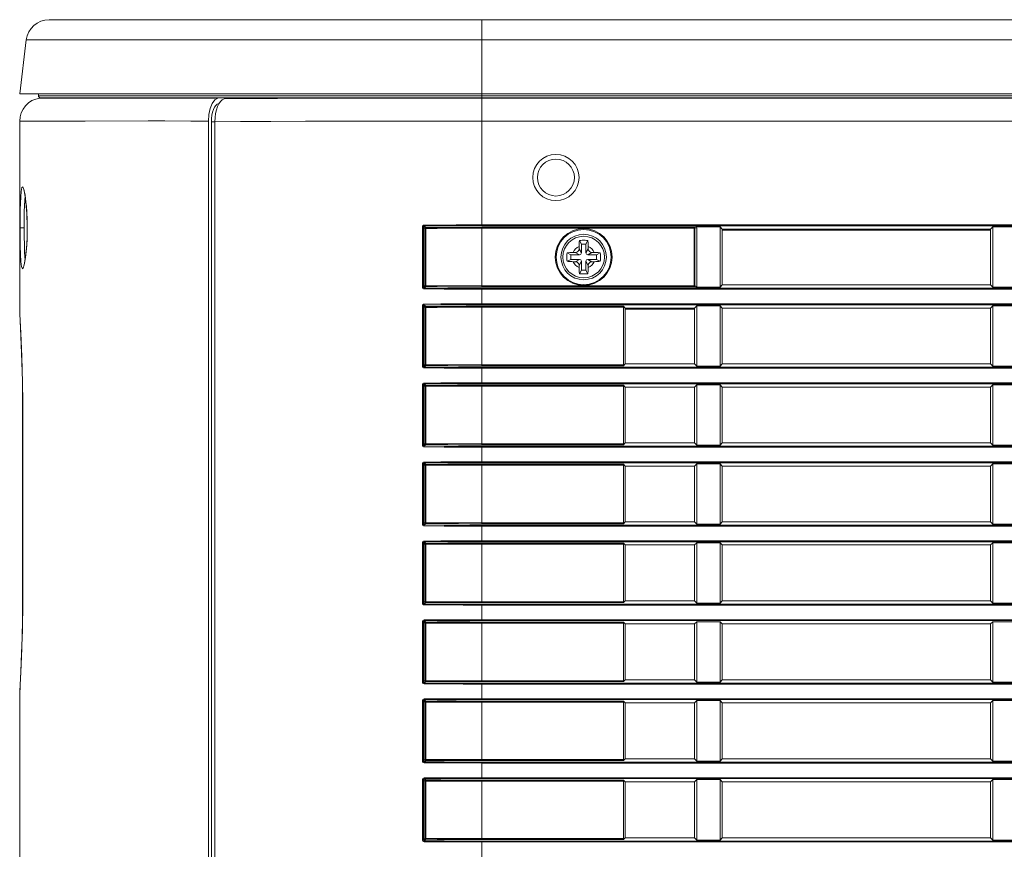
# Model space of a CAD drawing. Header units: millimetres. Extents: x 3925 to 5043, y -86 to 778.
# Tile 19 of 159: x 4084 to 4110, y 278 to 300. Entities that reach past the tile are written whole.
import ezdxf

# ---------------------------------------------------------------- set-up
doc = ezdxf.new("R2010")
doc.units = ezdxf.units.MM
doc.header["$LTSCALE"] = 46.255
for name, color, linetype in [('85-1A626G050DXF_CONTINUOUS_LINE', 7, 'CONTINUOUS'), ('H30-RIGHT-CODXF_CONTINUOUS_LINE', 7, 'CONTINUOUS'), ('H30K-CHRISTIDXF_CONTINUOUS_LINE', 7, 'CONTINUOUS'), ('H30K-REAR-CODXF_CONTINUOUS_LINE', 7, 'CONTINUOUS'), ('H30K-TOP-COVDXF_CONTINUOUS_LINE', 7, 'CONTINUOUS')]:
    doc.layers.add(name, color=color, linetype=linetype)

msp = doc.modelspace()

# ---------------------------------------------------------------- linework, layer by layer
at = {"layer": '85-1A626G050DXF_CONTINUOUS_LINE', "color": 7, "linetype": 'Continuous', "lineweight": 0}
for p, q in [((4098.9862, 294.3862), (4098.9364, 294.4858)), ((4099.1112, 294.3862), (4099.1611, 294.4858)), ((4098.9237, 294.3226), (4098.9237, 294.2612)), ((4098.9862, 294.1487), (4098.9237, 294.2612)), ((4098.9862, 294.3862), (4098.9862, 294.1487)), ((4099.1112, 294.3862), (4098.9862, 294.3862)), ((4099.1112, 294.1487), (4099.1112, 294.3862)), ((4099.1112, 294.1487), (4099.1737, 294.2612)), ((4099.1737, 294.3226), (4099.1737, 294.2612)), ((4098.6987, 294.0987), (4098.5991, 294.1485)), ((4098.6987, 293.9737), (4098.5991, 293.9239)), ((4098.6987, 294.0987), (4098.6987, 293.9737)), ((4098.9362, 294.0987), (4098.6987, 294.0987)), ((4098.6987, 293.9737), (4098.9362, 293.9737)), ((4098.7623, 294.1612), (4098.8237, 294.1612)), ((4098.9362, 294.0987), (4098.8237, 294.1612)), ((4098.9362, 293.9737), (4098.8237, 293.9112)), ((4099.1612, 294.0987), (4099.2737, 294.1612)), ((4099.3987, 294.0987), (4099.1612, 294.0987)), ((4099.1612, 293.9737), (4099.2737, 293.9112)), ((4099.1612, 293.9737), (4099.3987, 293.9737)), ((4099.3352, 294.1612), (4099.2737, 294.1612)), ((4099.3987, 294.0987), (4099.4984, 294.1485)), ((4099.3987, 293.9737), (4099.3987, 294.0987)), ((4099.3987, 293.9737), (4099.4984, 293.9239)), ((4098.7623, 293.9112), (4098.8237, 293.9112)), ((4098.9862, 293.9237), (4098.9237, 293.8112)), ((4098.9237, 293.7498), (4098.9237, 293.8112)), ((4098.9862, 293.6862), (4098.9364, 293.5866)), ((4098.9862, 293.9237), (4098.9862, 293.6862)), ((4098.9862, 293.6862), (4099.1112, 293.6862)), ((4099.1112, 293.6862), (4099.1112, 293.9237)), ((4099.1112, 293.9237), (4099.1737, 293.8112)), ((4099.1112, 293.6862), (4099.1611, 293.5866)), ((4099.1737, 293.7498), (4099.1737, 293.8112)), ((4099.3352, 293.9112), (4099.2737, 293.9112))]:
    msp.add_line(p, q, dxfattribs=at)
for points in [[(4098.9237, 294.3226), (4098.9241, 294.3528), (4098.9251, 294.3787), (4098.9264, 294.401), (4098.928, 294.4206), (4098.9297, 294.4383), (4098.9317, 294.4548), (4098.9339, 294.4706), (4098.9364, 294.4858)], [(4098.9364, 294.4858), (4098.9735, 294.4879), (4099.011, 294.4891), (4099.0487, 294.4895)], [(4099.0487, 294.4895), (4099.0865, 294.4891), (4099.124, 294.4879), (4099.1611, 294.4858)], [(4099.1611, 294.4858), (4099.1636, 294.4704), (4099.1658, 294.4545), (4099.1678, 294.4379), (4099.1696, 294.4201), (4099.1711, 294.4005), (4099.1724, 294.3782), (4099.1734, 294.3525), (4099.1737, 294.3226)], [(4098.5991, 293.9239), (4098.5973, 293.9558), (4098.5961, 293.9879), (4098.5955, 294.0201), (4098.5955, 294.0523), (4098.5961, 294.0845), (4098.5973, 294.1166), (4098.5991, 294.1485)], [(4098.5991, 294.1485), (4098.6356, 294.1539), (4098.6754, 294.1579), (4098.718, 294.1604), (4098.7623, 294.1612)], [(4099.3352, 294.1612), (4099.3707, 294.1607), (4099.4053, 294.1591), (4099.4384, 294.1565), (4099.4695, 294.1529), (4099.4984, 294.1485)], [(4099.4984, 294.1485), (4099.5002, 294.1166), (4099.5014, 294.0845), (4099.502, 294.0523), (4099.502, 294.0201), (4099.5014, 293.9879), (4099.5002, 293.9558), (4099.4984, 293.9239)], [(4098.7623, 293.9112), (4098.7268, 293.9117), (4098.6922, 293.9133), (4098.6591, 293.9159), (4098.628, 293.9194), (4098.5991, 293.9239)], [(4098.9364, 293.5866), (4098.9339, 293.602), (4098.9317, 293.6179), (4098.9297, 293.6345), (4098.9279, 293.6523), (4098.9264, 293.6719), (4098.9251, 293.6942), (4098.9241, 293.7199), (4098.9237, 293.7498)], [(4099.1737, 293.7498), (4099.1734, 293.7196), (4099.1724, 293.6937), (4099.1711, 293.6714), (4099.1695, 293.6518), (4099.1678, 293.6341), (4099.1658, 293.6176), (4099.1636, 293.6018), (4099.1611, 293.5866)], [(4099.4984, 293.9239), (4099.4619, 293.9185), (4099.4221, 293.9145), (4099.3795, 293.912), (4099.3352, 293.9112)], [(4099.0487, 293.5829), (4099.011, 293.5833), (4098.9735, 293.5845), (4098.9364, 293.5866)], [(4099.1611, 293.5866), (4099.124, 293.5845), (4099.0865, 293.5833), (4099.0487, 293.5829)]]:
    msp.add_lwpolyline(points, dxfattribs=at)
msp.add_circle((4099.0487, 294.0362), 0.5625, dxfattribs=at)
for centre, radius, start, end in [((4099.0487, 294.0362), 0.3125, 113.57818, 156.42182), ((4098.8237, 294.2612), 0.1, 270, 0), ((4099.0487, 294.0362), 0.3125, 23.57818, 66.42182), ((4099.2737, 294.2612), 0.1, 180, 270), ((4098.9362, 294.1487), 0.05, 270, 0), ((4098.9362, 293.9237), 0.05, 0, 90), ((4099.1612, 294.1487), 0.05, 180, 270), ((4099.1612, 293.9237), 0.05, 90, 180), ((4099.0487, 294.0362), 0.3125, 203.57818, 246.42182), ((4098.8237, 293.8112), 0.1, 0, 90), ((4099.0487, 294.0362), 0.3125, 293.57818, 336.42182), ((4099.2737, 293.8112), 0.1, 90, 180)]:
    msp.add_arc(centre, radius, start, end, dxfattribs=at)
at = {"layer": 'H30-RIGHT-CODXF_CONTINUOUS_LINE', "color": 7, "linetype": 'Continuous', "lineweight": 0}
for p, q in [((4089.2778, 298.289), (4089.3288, 298.3146)), ((4089.4249, 298.3437), (4089.3288, 298.3146)), ((4096.2987, 298.3437), (4096.2987, 294.8806)), ((4096.2987, 298.3338), (4137.2981, 298.3338)), ((4088.9811, 297.6954), (4088.9811, 258.6908)), ((4089.0764, 297.6954), (4088.9811, 297.6954)), ((4089.0764, 297.6959), (4089.0811, 297.807)), ((4089.0764, 297.6959), (4089.0764, 258.6904)), ((4089.0811, 297.807), (4089.095, 297.9145)), ((4096.2987, 297.7135), (4137.2981, 297.7135)), ((4094.6896, 293.2234), (4094.6896, 294.849)), ((4094.6896, 294.849), (4094.7162, 294.849)), ((4094.7162, 293.2234), (4094.7162, 294.849)), ((4094.7563, 294.8088), (4094.7162, 294.849)), ((4094.7811, 294.8336), (4094.7406, 294.8742)), ((4094.7563, 294.8088), (4094.7563, 293.2636)), ((4094.7563, 294.8088), (4094.7828, 294.8088)), ((4094.7828, 294.8088), (4094.7828, 293.2636)), ((4096.2987, 294.9054), (4137.2981, 294.9054)), ((4096.2987, 294.8806), (4137.2981, 294.8806)), ((4096.2987, 293.2325), (4096.2987, 294.8399)), ((4102.0328, 294.8399), (4096.2987, 294.8399)), ((4096.2987, 294.8151), (4102.0555, 294.8151)), ((4102.0328, 294.8399), (4102.0809, 294.8526)), ((4102.0328, 293.2325), (4102.0328, 294.8399)), ((4102.0555, 294.8151), (4102.107, 294.8287)), ((4102.0555, 293.2573), (4102.0555, 294.8151)), ((4102.0809, 294.8526), (4102.7374, 294.8526)), ((4102.107, 293.2437), (4102.107, 294.8287)), ((4102.7374, 293.2198), (4102.7374, 294.8526)), ((4102.7987, 294.7912), (4102.7374, 294.8526)), ((4102.7987, 293.2812), (4102.7987, 294.7912)), ((4110.0487, 294.7912), (4102.7987, 294.7912)), ((4102.7987, 294.7612), (4110.0487, 294.7612)), ((4110.1101, 294.8526), (4110.0487, 294.7912)), ((4110.0487, 293.2812), (4110.0487, 294.7912)), ((4110.1101, 294.8526), (4110.1101, 293.2198)), ((4110.1101, 294.8526), (4110.7374, 294.8526)), ((4094.7162, 293.2234), (4094.6896, 293.2234)), ((4094.7563, 293.2636), (4094.7162, 293.2234)), ((4094.7811, 293.2388), (4094.7406, 293.1982)), ((4094.7563, 293.2636), (4094.7828, 293.2636)), ((4094.7828, 293.2636), (4096.2987, 293.2573)), ((4096.2987, 293.2573), (4102.0555, 293.2573)), ((4096.2987, 293.2325), (4102.0328, 293.2325)), ((4096.2987, 292.7456), (4096.2987, 293.1918)), ((4137.2981, 293.1918), (4096.2987, 293.1918)), ((4137.2981, 293.167), (4096.2987, 293.167)), ((4102.0328, 293.2325), (4102.0356, 293.2328)), ((4102.0328, 293.2325), (4102.0809, 293.2198)), ((4102.0555, 293.2573), (4102.107, 293.2437)), ((4102.7374, 293.2198), (4102.0809, 293.2198)), ((4102.7374, 293.2198), (4102.7987, 293.2812)), ((4102.7987, 293.2812), (4110.0487, 293.2812)), ((4110.0487, 293.2812), (4110.1101, 293.2198)), ((4110.7374, 293.2198), (4110.1101, 293.2198)), ((4094.6896, 291.0884), (4094.6896, 292.714)), ((4094.6896, 292.714), (4094.7162, 292.714)), ((4094.7162, 291.0884), (4094.7162, 292.714)), ((4094.7563, 292.6738), (4094.7162, 292.714)), ((4094.7811, 292.6986), (4094.7406, 292.7392)), ((4094.7563, 292.6738), (4094.7563, 291.1286)), ((4094.7563, 292.6738), (4094.7828, 292.6738)), ((4094.7828, 292.6738), (4094.7828, 291.1286)), ((4096.2987, 292.7704), (4137.2981, 292.7704)), ((4096.2987, 292.7456), (4137.2981, 292.7456)), ((4096.2987, 291.0975), (4096.2987, 292.7049)), ((4100.125, 292.7049), (4096.2987, 292.7049)), ((4100.1277, 292.6801), (4096.2987, 292.6801)), ((4100.125, 292.7049), (4100.1737, 292.6562)), ((4100.1277, 292.6801), (4100.1277, 291.1223)), ((4100.1737, 292.6562), (4100.1737, 291.1462)), ((4100.1737, 292.6562), (4102.0487, 292.6562)), ((4100.1737, 292.6262), (4102.0487, 292.6262)), ((4102.1101, 292.7176), (4102.0487, 292.6562)), ((4102.0487, 291.1462), (4102.0487, 292.6562)), ((4102.1101, 291.0848), (4102.1101, 292.7176)), ((4102.1101, 292.7176), (4102.7374, 292.7176)), ((4102.7374, 291.0848), (4102.7374, 292.7176)), ((4102.7987, 292.6562), (4102.7374, 292.7176)), ((4102.7987, 291.1462), (4102.7987, 292.6562)), ((4102.7987, 292.6562), (4110.0487, 292.6562)), ((4110.1101, 292.7176), (4110.0487, 292.6562)), ((4110.0487, 291.1462), (4110.0487, 292.6562)), ((4110.1101, 292.7176), (4110.1101, 291.0848)), ((4110.1101, 292.7176), (4110.7374, 292.7176)), ((4094.7162, 291.0884), (4094.6896, 291.0884)), ((4094.7563, 291.1286), (4094.7162, 291.0884)), ((4094.7811, 291.1038), (4094.7406, 291.0632)), ((4094.7563, 291.1286), (4094.7828, 291.1286)), ((4094.7828, 291.1286), (4096.2987, 291.1223)), ((4096.2987, 291.1223), (4100.1277, 291.1223)), ((4096.2987, 291.0975), (4100.125, 291.0975)), ((4096.2987, 290.6106), (4096.2987, 291.0568)), ((4137.2981, 291.0568), (4096.2987, 291.0568)), ((4137.2981, 291.032), (4096.2987, 291.032)), ((4100.1737, 291.1462), (4100.125, 291.0975)), ((4102.0487, 291.1462), (4100.1737, 291.1462)), ((4102.0487, 291.1462), (4102.1101, 291.0848)), ((4102.7374, 291.0848), (4102.1101, 291.0848)), ((4102.7374, 291.0848), (4102.7987, 291.1462)), ((4110.0487, 291.1462), (4102.7987, 291.1462)), ((4110.0487, 291.1462), (4110.1101, 291.0848)), ((4110.7374, 291.0848), (4110.1101, 291.0848)), ((4094.6896, 288.9534), (4094.6896, 290.579)), ((4094.6896, 290.579), (4094.7162, 290.579)), ((4094.7162, 288.9534), (4094.7162, 290.579)), ((4094.7563, 290.5388), (4094.7162, 290.579)), ((4094.7811, 290.5636), (4094.7406, 290.6042)), ((4094.7563, 290.5388), (4094.7563, 288.9936)), ((4094.7563, 290.5388), (4094.7828, 290.5388)), ((4094.7828, 290.5388), (4094.7828, 288.9936)), ((4096.2987, 290.6354), (4137.2981, 290.6354)), ((4096.2987, 290.6106), (4137.2981, 290.6106)), ((4096.2987, 288.9625), (4096.2987, 290.5699)), ((4100.125, 290.5699), (4096.2987, 290.5699)), ((4100.1277, 290.5451), (4096.2987, 290.5451)), ((4100.125, 290.5699), (4100.1737, 290.5212)), ((4100.1277, 290.5451), (4100.1277, 288.9873)), ((4100.1737, 290.5212), (4100.1737, 289.0112)), ((4102.0487, 290.5212), (4100.1737, 290.5212)), ((4102.1101, 290.5826), (4102.0487, 290.5212)), ((4102.0487, 289.0112), (4102.0487, 290.5212)), ((4102.1101, 288.9498), (4102.1101, 290.5826)), ((4102.1101, 290.5826), (4102.7374, 290.5826)), ((4102.7374, 288.9498), (4102.7374, 290.5826)), ((4102.7987, 290.5212), (4102.7374, 290.5826)), ((4102.7987, 289.0112), (4102.7987, 290.5212)), ((4110.0487, 290.5212), (4102.7987, 290.5212)), ((4110.1101, 290.5826), (4110.0487, 290.5212)), ((4110.0487, 289.0112), (4110.0487, 290.5212)), ((4110.1101, 290.5826), (4110.1101, 288.9498)), ((4110.1101, 290.5826), (4110.7374, 290.5826)), ((4094.7162, 288.9534), (4094.6896, 288.9534)), ((4094.7563, 288.9936), (4094.7162, 288.9534)), ((4094.7811, 288.9688), (4094.7406, 288.9282)), ((4094.7563, 288.9936), (4094.7828, 288.9936)), ((4094.7828, 288.9936), (4096.2987, 288.9873)), ((4096.2987, 288.9873), (4100.1277, 288.9873)), ((4096.2987, 288.9625), (4100.125, 288.9625)), ((4096.2987, 288.4756), (4096.2987, 288.9218)), ((4137.2981, 288.9218), (4096.2987, 288.9218)), ((4137.2981, 288.897), (4096.2987, 288.897)), ((4100.1737, 289.0112), (4100.125, 288.9625)), ((4102.0487, 289.0112), (4100.1737, 289.0112)), ((4102.0487, 289.0112), (4102.1101, 288.9498)), ((4102.7374, 288.9498), (4102.1101, 288.9498)), ((4102.7374, 288.9498), (4102.7987, 289.0112)), ((4110.0487, 289.0112), (4102.7987, 289.0112)), ((4110.0487, 289.0112), (4110.1101, 288.9498)), ((4110.7374, 288.9498), (4110.1101, 288.9498)), ((4094.6896, 286.8184), (4094.6896, 288.444)), ((4094.6896, 288.444), (4094.7162, 288.444)), ((4094.7162, 286.8184), (4094.7162, 288.444)), ((4094.7563, 288.4038), (4094.7162, 288.444)), ((4094.7811, 288.4286), (4094.7406, 288.4692)), ((4094.7563, 288.4038), (4094.7563, 286.8586)), ((4094.7563, 288.4038), (4094.7828, 288.4038)), ((4094.7828, 288.4038), (4094.7828, 286.8586)), ((4096.2987, 288.5004), (4137.2981, 288.5004)), ((4096.2987, 288.4756), (4137.2981, 288.4756)), ((4096.2987, 286.8275), (4096.2987, 288.4349)), ((4100.125, 288.4349), (4096.2987, 288.4349)), ((4100.1277, 288.4101), (4096.2987, 288.4101)), ((4100.125, 288.4349), (4100.1737, 288.3862)), ((4100.1277, 288.4101), (4100.1277, 286.8523)), ((4100.1737, 288.3862), (4100.1737, 286.8762)), ((4102.0487, 288.3862), (4100.1737, 288.3862)), ((4102.1101, 288.4476), (4102.0487, 288.3862)), ((4102.0487, 286.8762), (4102.0487, 288.3862)), ((4102.1101, 286.8148), (4102.1101, 288.4476)), ((4102.1101, 288.4476), (4102.7374, 288.4476)), ((4102.7374, 286.8148), (4102.7374, 288.4476)), ((4102.7987, 288.3862), (4102.7374, 288.4476)), ((4102.7987, 286.8762), (4102.7987, 288.3862)), ((4110.0487, 288.3862), (4102.7987, 288.3862)), ((4110.1101, 288.4476), (4110.0487, 288.3862)), ((4110.0487, 286.8762), (4110.0487, 288.3862)), ((4110.1101, 288.4476), (4110.1101, 286.8148)), ((4110.1101, 288.4476), (4110.7374, 288.4476)), ((4094.7162, 286.8184), (4094.6896, 286.8184)), ((4094.7563, 286.8586), (4094.7162, 286.8184)), ((4094.7811, 286.8338), (4094.7406, 286.7932)), ((4094.7563, 286.8586), (4094.7828, 286.8586)), ((4094.7828, 286.8586), (4096.2987, 286.8523)), ((4096.2987, 286.8523), (4100.1277, 286.8523)), ((4096.2987, 286.8275), (4100.125, 286.8275)), ((4096.2987, 286.3406), (4096.2987, 286.7868)), ((4137.2981, 286.7868), (4096.2987, 286.7868)), ((4137.2981, 286.762), (4096.2987, 286.762)), ((4100.1737, 286.8762), (4100.125, 286.8275)), ((4102.0487, 286.8762), (4100.1737, 286.8762)), ((4102.0487, 286.8762), (4102.1101, 286.8148)), ((4102.7374, 286.8148), (4102.1101, 286.8148)), ((4102.7374, 286.8148), (4102.7987, 286.8762)), ((4110.0487, 286.8762), (4102.7987, 286.8762)), ((4110.0487, 286.8762), (4110.1101, 286.8148)), ((4110.7374, 286.8148), (4110.1101, 286.8148)), ((4094.6896, 284.6834), (4094.6896, 286.309)), ((4094.6896, 286.309), (4094.7162, 286.309)), ((4094.7162, 284.6834), (4094.7162, 286.309)), ((4094.7563, 286.2688), (4094.7162, 286.309)), ((4094.7811, 286.2936), (4094.7406, 286.3342)), ((4094.7563, 286.2688), (4094.7563, 284.7236)), ((4094.7563, 286.2688), (4094.7828, 286.2688)), ((4094.7828, 286.2688), (4094.7828, 284.7236)), ((4096.2987, 286.3654), (4137.2981, 286.3654)), ((4096.2987, 286.3406), (4137.2981, 286.3406)), ((4096.2987, 284.6925), (4096.2987, 286.2999)), ((4100.125, 286.2999), (4096.2987, 286.2999)), ((4100.1277, 286.2751), (4096.2987, 286.2751)), ((4100.125, 286.2999), (4100.1737, 286.2512)), ((4100.1277, 286.2751), (4100.1277, 284.7173)), ((4100.1737, 286.2512), (4100.1737, 284.7412)), ((4102.0487, 286.2512), (4100.1737, 286.2512)), ((4102.1101, 286.3126), (4102.0487, 286.2512)), ((4102.0487, 284.7412), (4102.0487, 286.2512)), ((4102.1101, 284.6798), (4102.1101, 286.3126)), ((4102.1101, 286.3126), (4102.7374, 286.3126)), ((4102.7374, 284.6798), (4102.7374, 286.3126)), ((4102.7987, 286.2512), (4102.7374, 286.3126)), ((4102.7987, 284.7412), (4102.7987, 286.2512)), ((4110.0487, 286.2512), (4102.7987, 286.2512)), ((4110.1101, 286.3126), (4110.0487, 286.2512)), ((4110.0487, 284.7412), (4110.0487, 286.2512)), ((4110.1101, 286.3126), (4110.1101, 284.6798)), ((4110.1101, 286.3126), (4110.7374, 286.3126)), ((4094.7162, 284.6834), (4094.6896, 284.6834)), ((4094.7563, 284.7236), (4094.7162, 284.6834)), ((4094.7811, 284.6988), (4094.7406, 284.6582)), ((4094.7563, 284.7236), (4094.7828, 284.7236)), ((4094.7828, 284.7236), (4096.2987, 284.7173)), ((4096.2987, 284.7173), (4100.1277, 284.7173)), ((4096.2987, 284.6925), (4100.125, 284.6925)), ((4096.2987, 284.2056), (4096.2987, 284.6518)), ((4137.2981, 284.6518), (4096.2987, 284.6518)), ((4137.2981, 284.627), (4096.2987, 284.627)), ((4100.1737, 284.7412), (4100.125, 284.6925)), ((4102.0487, 284.7412), (4100.1737, 284.7412)), ((4102.0487, 284.7412), (4102.1101, 284.6798)), ((4102.7374, 284.6798), (4102.1101, 284.6798)), ((4102.7374, 284.6798), (4102.7987, 284.7412)), ((4110.0487, 284.7412), (4102.7987, 284.7412)), ((4110.0487, 284.7412), (4110.1101, 284.6798)), ((4110.7374, 284.6798), (4110.1101, 284.6798)), ((4094.6896, 282.5484), (4094.6896, 284.174)), ((4094.6896, 284.174), (4094.7162, 284.174)), ((4094.7162, 282.5484), (4094.7162, 284.174)), ((4094.7563, 284.1338), (4094.7162, 284.174)), ((4094.7811, 284.1586), (4094.7406, 284.1992)), ((4094.7563, 284.1338), (4094.7563, 282.5886)), ((4094.7563, 284.1338), (4094.7828, 284.1338)), ((4094.7828, 284.1338), (4094.7828, 282.5886)), ((4096.2987, 284.2304), (4137.2981, 284.2304)), ((4096.2987, 284.2056), (4137.2981, 284.2056)), ((4096.2987, 282.5575), (4096.2987, 284.1649)), ((4100.125, 284.1649), (4096.2987, 284.1649)), ((4100.1277, 284.1401), (4096.2987, 284.1401)), ((4100.125, 284.1649), (4100.1737, 284.1162)), ((4100.1277, 284.1401), (4100.1277, 282.5823)), ((4100.1737, 284.1162), (4100.1737, 282.6062)), ((4102.0487, 284.1162), (4100.1737, 284.1162)), ((4102.1101, 284.1776), (4102.0487, 284.1162)), ((4102.0487, 282.6062), (4102.0487, 284.1162)), ((4102.1101, 282.5448), (4102.1101, 284.1776)), ((4102.1101, 284.1776), (4102.7374, 284.1776)), ((4102.7374, 282.5448), (4102.7374, 284.1776)), ((4102.7987, 284.1162), (4102.7374, 284.1776)), ((4102.7987, 282.6062), (4102.7987, 284.1162)), ((4110.0487, 284.1162), (4102.7987, 284.1162)), ((4110.1101, 284.1776), (4110.0487, 284.1162)), ((4110.0487, 282.6062), (4110.0487, 284.1162)), ((4110.1101, 284.1776), (4110.1101, 282.5448)), ((4110.1101, 284.1776), (4110.7374, 284.1776)), ((4094.7162, 282.5484), (4094.6896, 282.5484)), ((4094.7563, 282.5886), (4094.7162, 282.5484)), ((4094.7811, 282.5638), (4094.7406, 282.5232)), ((4094.7563, 282.5886), (4094.7828, 282.5886)), ((4094.7828, 282.5886), (4096.2987, 282.5823)), ((4096.2987, 282.5823), (4100.1277, 282.5823)), ((4096.2987, 282.5575), (4100.125, 282.5575)), ((4096.2987, 282.0706), (4096.2987, 282.5168)), ((4137.2981, 282.5168), (4096.2987, 282.5168)), ((4137.2981, 282.492), (4096.2987, 282.492)), ((4100.1737, 282.6062), (4100.125, 282.5575)), ((4102.0487, 282.6062), (4100.1737, 282.6062)), ((4102.0487, 282.6062), (4102.1101, 282.5448)), ((4102.7374, 282.5448), (4102.1101, 282.5448)), ((4102.7374, 282.5448), (4102.7987, 282.6062)), ((4110.0487, 282.6062), (4102.7987, 282.6062)), ((4110.0487, 282.6062), (4110.1101, 282.5448)), ((4110.7374, 282.5448), (4110.1101, 282.5448)), ((4094.6896, 280.4134), (4094.6896, 282.039)), ((4094.6896, 282.039), (4094.7162, 282.039)), ((4094.7162, 280.4134), (4094.7162, 282.039)), ((4094.7563, 281.9988), (4094.7162, 282.039)), ((4094.7811, 282.0236), (4094.7406, 282.0642)), ((4094.7563, 281.9988), (4094.7563, 280.4536)), ((4094.7563, 281.9988), (4094.7828, 281.9988)), ((4094.7828, 281.9988), (4094.7828, 280.4536)), ((4096.2987, 282.0954), (4137.2981, 282.0954)), ((4096.2987, 282.0706), (4137.2981, 282.0706)), ((4096.2987, 280.4225), (4096.2987, 282.0299)), ((4100.125, 282.0299), (4096.2987, 282.0299)), ((4100.1277, 282.0051), (4096.2987, 282.0051)), ((4100.125, 282.0299), (4100.1737, 281.9812)), ((4100.1277, 282.0051), (4100.1277, 280.4473)), ((4100.1737, 281.9812), (4100.1737, 280.4712)), ((4102.0487, 281.9812), (4100.1737, 281.9812)), ((4102.1101, 282.0426), (4102.0487, 281.9812)), ((4102.0487, 280.4712), (4102.0487, 281.9812)), ((4102.1101, 280.4098), (4102.1101, 282.0426)), ((4102.1101, 282.0426), (4102.7374, 282.0426)), ((4102.7374, 280.4098), (4102.7374, 282.0426)), ((4102.7987, 281.9812), (4102.7374, 282.0426)), ((4102.7987, 280.4712), (4102.7987, 281.9812)), ((4110.0487, 281.9812), (4102.7987, 281.9812)), ((4110.1101, 282.0426), (4110.0487, 281.9812)), ((4110.0487, 280.4712), (4110.0487, 281.9812)), ((4110.1101, 282.0426), (4110.1101, 280.4098)), ((4110.1101, 282.0426), (4110.7374, 282.0426)), ((4094.7162, 280.4134), (4094.6896, 280.4134)), ((4094.7563, 280.4536), (4094.7162, 280.4134)), ((4094.7811, 280.4288), (4094.7406, 280.3882)), ((4094.7563, 280.4536), (4094.7828, 280.4536)), ((4094.7828, 280.4536), (4096.2987, 280.4473)), ((4096.2987, 280.4473), (4100.1277, 280.4473)), ((4096.2987, 280.4225), (4100.125, 280.4225)), ((4096.2987, 279.9356), (4096.2987, 280.3818)), ((4137.2981, 280.3818), (4096.2987, 280.3818)), ((4100.1737, 280.4712), (4100.125, 280.4225)), ((4102.0487, 280.4712), (4100.1737, 280.4712)), ((4102.0487, 280.4712), (4102.1101, 280.4098)), ((4102.7374, 280.4098), (4102.1101, 280.4098)), ((4102.7374, 280.4098), (4102.7987, 280.4712)), ((4110.0487, 280.4712), (4102.7987, 280.4712)), ((4110.0487, 280.4712), (4110.1101, 280.4098)), ((4110.7374, 280.4098), (4110.1101, 280.4098)), ((4137.2981, 280.357), (4096.2987, 280.357)), ((4094.6896, 278.2784), (4094.6896, 279.904)), ((4094.6896, 279.904), (4094.7162, 279.904)), ((4094.7162, 278.2784), (4094.7162, 279.904)), ((4094.7563, 279.8638), (4094.7162, 279.904)), ((4094.7811, 279.8886), (4094.7406, 279.9292)), ((4094.7563, 279.8638), (4094.7563, 278.3186)), ((4094.7563, 279.8638), (4094.7828, 279.8638)), ((4094.7828, 279.8638), (4094.7828, 278.3186)), ((4096.2987, 279.9604), (4137.2981, 279.9604)), ((4096.2987, 279.9356), (4137.2981, 279.9356)), ((4096.2987, 278.2875), (4096.2987, 279.8949)), ((4100.125, 279.8949), (4096.2987, 279.8949)), ((4100.1277, 279.8701), (4096.2987, 279.8701)), ((4100.125, 279.8949), (4100.1737, 279.8462)), ((4100.1277, 279.8701), (4100.1277, 278.3123)), ((4100.1737, 279.8462), (4100.1737, 278.3362)), ((4102.0487, 279.8462), (4100.1737, 279.8462)), ((4102.1101, 279.9076), (4102.0487, 279.8462)), ((4102.0487, 278.3362), (4102.0487, 279.8462)), ((4102.1101, 278.2748), (4102.1101, 279.9076)), ((4102.1101, 279.9076), (4102.7374, 279.9076)), ((4102.7374, 278.2748), (4102.7374, 279.9076)), ((4102.7987, 279.8462), (4102.7374, 279.9076)), ((4102.7987, 278.3362), (4102.7987, 279.8462)), ((4110.0487, 279.8462), (4102.7987, 279.8462)), ((4110.1101, 279.9076), (4110.0487, 279.8462)), ((4110.0487, 278.3362), (4110.0487, 279.8462)), ((4110.1101, 279.9076), (4110.1101, 278.2748)), ((4110.1101, 279.9076), (4110.7374, 279.9076)), ((4094.7162, 278.2784), (4094.6896, 278.2784)), ((4094.7563, 278.3186), (4094.7162, 278.2784)), ((4094.7811, 278.2938), (4094.7406, 278.2532)), ((4094.7563, 278.3186), (4094.7828, 278.3186)), ((4094.7828, 278.3186), (4096.2987, 278.3123)), ((4096.2987, 278.3123), (4100.1277, 278.3123)), ((4096.2987, 278.2875), (4100.125, 278.2875)), ((4096.2987, 277.8006), (4096.2987, 278.2468)), ((4137.2981, 278.2468), (4096.2987, 278.2468)), ((4100.1737, 278.3362), (4100.125, 278.2875)), ((4102.0487, 278.3362), (4100.1737, 278.3362)), ((4102.0487, 278.3362), (4102.1101, 278.2748)), ((4102.7374, 278.2748), (4102.1101, 278.2748)), ((4102.7374, 278.2748), (4102.7987, 278.3362)), ((4110.0487, 278.3362), (4102.7987, 278.3362)), ((4110.0487, 278.3362), (4110.1101, 278.2748)), ((4110.7374, 278.2748), (4110.1101, 278.2748)), ((4137.2981, 278.222), (4096.2987, 278.222))]:
    msp.add_line(p, q, dxfattribs=at)
for points in [[(4089.1861, 298.1827), (4089.2297, 298.2446), (4089.2778, 298.289)], [(4089.3288, 298.3146), (4089.9866, 298.3198), (4090.7707, 298.3243), (4091.6706, 298.3278), (4092.6309, 298.3304), (4093.5877, 298.3321), (4094.4827, 298.3331), (4095.3427, 298.3336), (4096.2987, 298.3338)], [(4089.014, 297.9504), (4088.996, 297.87), (4088.9849, 297.7841), (4088.9811, 297.6954)], [(4089.1828, 298.1902), (4089.142, 298.1697), (4089.1036, 298.1341), (4089.0687, 298.0846), (4089.0386, 298.0226), (4089.014, 297.9504)], [(4089.095, 297.9145), (4089.1177, 298.0151), (4089.1484, 298.1054), (4089.1861, 298.1827)], [(4089.0764, 297.6959), (4089.7667, 297.7006), (4090.5876, 297.7047), (4091.5262, 297.7079), (4092.5235, 297.7103), (4093.5132, 297.7119), (4094.4356, 297.7128), (4095.3193, 297.7133), (4096.2987, 297.7135)], [(4094.6896, 294.849), (4094.6933, 294.8681), (4094.7034, 294.8837), (4094.7183, 294.8944), (4094.7388, 294.899)], [(4094.7162, 294.849), (4094.7179, 294.8587), (4094.7229, 294.8665), (4094.7303, 294.8719), (4094.7405, 294.8742)], [(4094.7388, 294.899), (4095.1875, 294.9022), (4095.5981, 294.9042), (4095.9691, 294.9051), (4096.2987, 294.9054)], [(4094.7405, 294.8742), (4094.7397, 294.8785), (4094.7391, 294.8874), (4094.7388, 294.899)], [(4094.7406, 294.8742), (4095.1886, 294.8774), (4095.5989, 294.8793), (4095.9694, 294.8803), (4096.2987, 294.8806)], [(4094.7811, 294.8336), (4094.7688, 294.8302), (4094.7598, 294.8211), (4094.7563, 294.8088)], [(4096.2987, 294.8399), (4096.0846, 294.8398), (4095.8713, 294.8394), (4095.6356, 294.8387), (4095.3727, 294.8376), (4095.0867, 294.8359), (4094.7811, 294.8336)], [(4094.7811, 294.8336), (4094.7819, 294.8295), (4094.7825, 294.8205), (4094.7828, 294.8088)], [(4096.2987, 294.8151), (4096.0849, 294.815), (4095.8718, 294.8146), (4095.6363, 294.8139), (4095.3737, 294.8128), (4095.0881, 294.8111), (4094.7828, 294.8088)], [(4102.0555, 294.8151), (4102.0521, 294.8272), (4102.0438, 294.8362), (4102.0328, 294.8399)], [(4094.7387, 293.1734), (4094.7198, 293.1773), (4094.7043, 293.1878), (4094.6939, 293.2029), (4094.6896, 293.2234)], [(4094.7405, 293.1982), (4094.731, 293.2001), (4094.7233, 293.2054), (4094.7182, 293.213), (4094.7162, 293.2234)], [(4096.2987, 293.167), (4095.7883, 293.1676), (4095.2747, 293.1697), (4094.7387, 293.1734)], [(4094.7388, 293.1734), (4094.7391, 293.185), (4094.7397, 293.1939), (4094.7405, 293.1982)], [(4096.2987, 293.1918), (4095.7888, 293.1925), (4095.2758, 293.1945), (4094.7406, 293.1982)], [(4094.7563, 293.2636), (4094.7598, 293.2513), (4094.7688, 293.2422), (4094.7811, 293.2388)], [(4094.7811, 293.2388), (4094.7819, 293.2429), (4094.7825, 293.2519), (4094.7828, 293.2636)], [(4094.7811, 293.2388), (4095.0883, 293.2364), (4095.3786, 293.2348), (4095.6683, 293.2335), (4095.9715, 293.2328), (4096.2987, 293.2325)], [(4102.0356, 293.2328), (4102.0439, 293.2362), (4102.0459, 293.2377)], [(4102.0459, 293.2377), (4102.0521, 293.2453), (4102.0555, 293.2573)], [(4094.6896, 292.714), (4094.6933, 292.7331), (4094.7034, 292.7487), (4094.7183, 292.7594), (4094.7388, 292.764)], [(4094.7162, 292.714), (4094.7179, 292.7237), (4094.7229, 292.7315), (4094.7303, 292.7369), (4094.7405, 292.7392)], [(4094.7388, 292.764), (4095.1875, 292.7672), (4095.5981, 292.7692), (4095.9691, 292.7701), (4096.2987, 292.7704)], [(4094.7405, 292.7392), (4094.7397, 292.7435), (4094.7391, 292.7524), (4094.7388, 292.764)], [(4094.7406, 292.7392), (4095.1886, 292.7424), (4095.5989, 292.7443), (4095.9694, 292.7453), (4096.2987, 292.7456)], [(4094.7811, 292.6986), (4094.7688, 292.6952), (4094.7598, 292.6861), (4094.7563, 292.6738)], [(4096.2987, 292.7049), (4096.0846, 292.7048), (4095.8713, 292.7044), (4095.6356, 292.7037), (4095.3727, 292.7026), (4095.0867, 292.7009), (4094.7811, 292.6986)], [(4094.7811, 292.6986), (4094.7819, 292.6945), (4094.7825, 292.6855), (4094.7828, 292.6738)], [(4096.2987, 292.6801), (4096.0849, 292.68), (4095.8718, 292.6796), (4095.6363, 292.6789), (4095.3737, 292.6778), (4095.0881, 292.6761), (4094.7828, 292.6738)], [(4094.7387, 291.0384), (4094.7198, 291.0423), (4094.7043, 291.0528), (4094.6939, 291.0679), (4094.6896, 291.0884)], [(4094.7405, 291.0632), (4094.731, 291.0651), (4094.7233, 291.0704), (4094.7182, 291.078), (4094.7162, 291.0884)], [(4096.2987, 291.032), (4095.7883, 291.0326), (4095.2747, 291.0347), (4094.7387, 291.0384)], [(4094.7388, 291.0384), (4094.7391, 291.05), (4094.7397, 291.0589), (4094.7405, 291.0632)], [(4096.2987, 291.0568), (4095.7888, 291.0575), (4095.2758, 291.0595), (4094.7406, 291.0632)], [(4094.7563, 291.1286), (4094.7598, 291.1163), (4094.7688, 291.1072), (4094.7811, 291.1038)], [(4094.7811, 291.1038), (4094.7819, 291.1079), (4094.7825, 291.1169), (4094.7828, 291.1286)], [(4094.7811, 291.1038), (4095.0883, 291.1014), (4095.3786, 291.0998), (4095.6683, 291.0985), (4095.9715, 291.0978), (4096.2987, 291.0975)], [(4094.6896, 290.579), (4094.6933, 290.5981), (4094.7034, 290.6137), (4094.7183, 290.6244), (4094.7388, 290.629)], [(4094.7162, 290.579), (4094.7179, 290.5887), (4094.7229, 290.5965), (4094.7303, 290.6019), (4094.7405, 290.6042)], [(4094.7388, 290.629), (4095.1875, 290.6322), (4095.5981, 290.6342), (4095.9691, 290.6351), (4096.2987, 290.6354)], [(4094.7405, 290.6042), (4094.7397, 290.6085), (4094.7391, 290.6174), (4094.7388, 290.629)], [(4094.7406, 290.6042), (4095.1886, 290.6074), (4095.5989, 290.6093), (4095.9694, 290.6103), (4096.2987, 290.6106)], [(4094.7811, 290.5636), (4094.7688, 290.5602), (4094.7598, 290.5511), (4094.7563, 290.5388)], [(4096.2987, 290.5699), (4096.0846, 290.5698), (4095.8713, 290.5694), (4095.6356, 290.5687), (4095.3727, 290.5676), (4095.0867, 290.5659), (4094.7811, 290.5636)], [(4094.7811, 290.5636), (4094.7819, 290.5595), (4094.7825, 290.5505), (4094.7828, 290.5388)], [(4096.2987, 290.5451), (4096.0849, 290.545), (4095.8718, 290.5446), (4095.6363, 290.5439), (4095.3737, 290.5428), (4095.0881, 290.5411), (4094.7828, 290.5388)], [(4094.7387, 288.9034), (4094.7198, 288.9073), (4094.7043, 288.9178), (4094.6939, 288.9329), (4094.6896, 288.9534)], [(4094.7405, 288.9282), (4094.731, 288.9301), (4094.7233, 288.9354), (4094.7182, 288.943), (4094.7162, 288.9534)], [(4096.2987, 288.897), (4095.7883, 288.8976), (4095.2747, 288.8997), (4094.7387, 288.9034)], [(4094.7388, 288.9034), (4094.7391, 288.915), (4094.7397, 288.9239), (4094.7405, 288.9282)], [(4096.2987, 288.9218), (4095.7888, 288.9225), (4095.2758, 288.9245), (4094.7406, 288.9282)], [(4094.7563, 288.9936), (4094.7598, 288.9813), (4094.7688, 288.9722), (4094.7811, 288.9688)], [(4094.7811, 288.9688), (4094.7819, 288.9729), (4094.7825, 288.9819), (4094.7828, 288.9936)], [(4094.7811, 288.9688), (4095.0883, 288.9664), (4095.3786, 288.9648), (4095.6683, 288.9635), (4095.9715, 288.9628), (4096.2987, 288.9625)], [(4094.6896, 288.444), (4094.6933, 288.4631), (4094.7034, 288.4787), (4094.7183, 288.4894), (4094.7388, 288.494)], [(4094.7162, 288.444), (4094.7179, 288.4537), (4094.7229, 288.4615), (4094.7303, 288.4669), (4094.7405, 288.4692)], [(4094.7388, 288.494), (4095.1875, 288.4972), (4095.5981, 288.4992), (4095.9691, 288.5001), (4096.2987, 288.5004)], [(4094.7405, 288.4692), (4094.7397, 288.4735), (4094.7391, 288.4824), (4094.7388, 288.494)], [(4094.7406, 288.4692), (4095.1886, 288.4724), (4095.5989, 288.4743), (4095.9694, 288.4753), (4096.2987, 288.4756)], [(4094.7811, 288.4286), (4094.7688, 288.4252), (4094.7598, 288.4161), (4094.7563, 288.4038)], [(4096.2987, 288.4349), (4096.0846, 288.4348), (4095.8713, 288.4344), (4095.6356, 288.4337), (4095.3727, 288.4326), (4095.0867, 288.4309), (4094.7811, 288.4286)], [(4094.7811, 288.4286), (4094.7819, 288.4245), (4094.7825, 288.4155), (4094.7828, 288.4038)], [(4096.2987, 288.4101), (4096.0849, 288.41), (4095.8718, 288.4096), (4095.6363, 288.4089), (4095.3737, 288.4078), (4095.0881, 288.4061), (4094.7828, 288.4038)], [(4094.7387, 286.7684), (4094.7198, 286.7723), (4094.7043, 286.7828), (4094.6939, 286.7979), (4094.6896, 286.8184)], [(4094.7405, 286.7932), (4094.731, 286.7951), (4094.7233, 286.8004), (4094.7182, 286.808), (4094.7162, 286.8184)], [(4096.2987, 286.762), (4095.7883, 286.7626), (4095.2747, 286.7647), (4094.7387, 286.7684)], [(4094.7388, 286.7684), (4094.7391, 286.78), (4094.7397, 286.7889), (4094.7405, 286.7932)], [(4096.2987, 286.7868), (4095.7888, 286.7875), (4095.2758, 286.7895), (4094.7406, 286.7932)], [(4094.7563, 286.8586), (4094.7598, 286.8463), (4094.7688, 286.8372), (4094.7811, 286.8338)], [(4094.7811, 286.8338), (4094.7819, 286.8379), (4094.7825, 286.8469), (4094.7828, 286.8586)], [(4094.7811, 286.8338), (4095.0883, 286.8314), (4095.3786, 286.8298), (4095.6683, 286.8285), (4095.9715, 286.8278), (4096.2987, 286.8275)], [(4094.6896, 286.309), (4094.6933, 286.3281), (4094.7034, 286.3437), (4094.7183, 286.3544), (4094.7388, 286.359)], [(4094.7162, 286.309), (4094.7179, 286.3187), (4094.7229, 286.3265), (4094.7303, 286.3319), (4094.7405, 286.3342)], [(4094.7388, 286.359), (4095.1875, 286.3622), (4095.5981, 286.3642), (4095.9691, 286.3651), (4096.2987, 286.3654)], [(4094.7405, 286.3342), (4094.7397, 286.3385), (4094.7391, 286.3474), (4094.7388, 286.359)], [(4094.7406, 286.3342), (4095.1886, 286.3374), (4095.5989, 286.3393), (4095.9694, 286.3403), (4096.2987, 286.3406)], [(4094.7811, 286.2936), (4094.7688, 286.2902), (4094.7598, 286.2811), (4094.7563, 286.2688)], [(4096.2987, 286.2999), (4096.0846, 286.2998), (4095.8713, 286.2994), (4095.6356, 286.2987), (4095.3727, 286.2976), (4095.0867, 286.2959), (4094.7811, 286.2936)], [(4094.7811, 286.2936), (4094.7819, 286.2895), (4094.7825, 286.2805), (4094.7828, 286.2688)], [(4096.2987, 286.2751), (4096.0849, 286.275), (4095.8718, 286.2746), (4095.6363, 286.2739), (4095.3737, 286.2728), (4095.0881, 286.2711), (4094.7828, 286.2688)], [(4094.7387, 284.6334), (4094.7198, 284.6373), (4094.7043, 284.6478), (4094.6939, 284.6629), (4094.6896, 284.6834)], [(4094.7405, 284.6582), (4094.731, 284.6601), (4094.7233, 284.6654), (4094.7182, 284.673), (4094.7162, 284.6834)], [(4096.2987, 284.627), (4095.7883, 284.6276), (4095.2747, 284.6297), (4094.7387, 284.6334)], [(4094.7388, 284.6334), (4094.7391, 284.645), (4094.7397, 284.6539), (4094.7405, 284.6582)], [(4096.2987, 284.6518), (4095.7888, 284.6525), (4095.2758, 284.6545), (4094.7406, 284.6582)], [(4094.7563, 284.7236), (4094.7598, 284.7113), (4094.7688, 284.7022), (4094.7811, 284.6988)], [(4094.7811, 284.6988), (4094.7819, 284.7029), (4094.7825, 284.7119), (4094.7828, 284.7236)], [(4094.7811, 284.6988), (4095.0883, 284.6964), (4095.3786, 284.6948), (4095.6683, 284.6935), (4095.9715, 284.6928), (4096.2987, 284.6925)], [(4094.6896, 284.174), (4094.6933, 284.1931), (4094.7034, 284.2087), (4094.7183, 284.2194), (4094.7388, 284.224)], [(4094.7162, 284.174), (4094.7179, 284.1837), (4094.7229, 284.1915), (4094.7303, 284.1969), (4094.7405, 284.1992)], [(4094.7388, 284.224), (4095.1875, 284.2272), (4095.5981, 284.2292), (4095.9691, 284.2301), (4096.2987, 284.2304)], [(4094.7405, 284.1992), (4094.7397, 284.2035), (4094.7391, 284.2124), (4094.7388, 284.224)], [(4094.7406, 284.1992), (4095.1886, 284.2024), (4095.5989, 284.2043), (4095.9694, 284.2053), (4096.2987, 284.2056)], [(4094.7811, 284.1586), (4094.7688, 284.1552), (4094.7598, 284.1461), (4094.7563, 284.1338)], [(4096.2987, 284.1649), (4096.0846, 284.1648), (4095.8713, 284.1644), (4095.6356, 284.1637), (4095.3727, 284.1626), (4095.0867, 284.1609), (4094.7811, 284.1586)], [(4094.7811, 284.1586), (4094.7819, 284.1545), (4094.7825, 284.1455), (4094.7828, 284.1338)], [(4096.2987, 284.1401), (4096.0849, 284.14), (4095.8718, 284.1396), (4095.6363, 284.1389), (4095.3737, 284.1378), (4095.0881, 284.1361), (4094.7828, 284.1338)], [(4094.7387, 282.4984), (4094.7198, 282.5023), (4094.7043, 282.5128), (4094.6939, 282.5279), (4094.6896, 282.5484)], [(4094.7405, 282.5232), (4094.731, 282.5251), (4094.7233, 282.5304), (4094.7182, 282.538), (4094.7162, 282.5484)], [(4096.2987, 282.492), (4095.7883, 282.4926), (4095.2747, 282.4947), (4094.7387, 282.4984)], [(4094.7388, 282.4984), (4094.7391, 282.51), (4094.7397, 282.5189), (4094.7405, 282.5232)], [(4096.2987, 282.5168), (4095.7888, 282.5175), (4095.2758, 282.5195), (4094.7406, 282.5232)], [(4094.7563, 282.5886), (4094.7598, 282.5763), (4094.7688, 282.5672), (4094.7811, 282.5638)], [(4094.7811, 282.5638), (4094.7819, 282.5679), (4094.7825, 282.5769), (4094.7828, 282.5886)], [(4094.7811, 282.5638), (4095.0883, 282.5614), (4095.3786, 282.5598), (4095.6683, 282.5585), (4095.9715, 282.5578), (4096.2987, 282.5575)], [(4094.6896, 282.039), (4094.6933, 282.0581), (4094.7034, 282.0737), (4094.7183, 282.0844), (4094.7388, 282.089)], [(4094.7162, 282.039), (4094.7179, 282.0487), (4094.7229, 282.0565), (4094.7303, 282.0619), (4094.7405, 282.0642)], [(4094.7388, 282.089), (4095.1875, 282.0922), (4095.5981, 282.0942), (4095.9691, 282.0951), (4096.2987, 282.0954)], [(4094.7405, 282.0642), (4094.7397, 282.0685), (4094.7391, 282.0774), (4094.7388, 282.089)], [(4094.7406, 282.0642), (4095.1886, 282.0674), (4095.5989, 282.0693), (4095.9694, 282.0703), (4096.2987, 282.0706)], [(4094.7811, 282.0236), (4094.7688, 282.0202), (4094.7598, 282.0111), (4094.7563, 281.9988)], [(4096.2987, 282.0299), (4096.0846, 282.0298), (4095.8713, 282.0294), (4095.6356, 282.0287), (4095.3727, 282.0276), (4095.0867, 282.0259), (4094.7811, 282.0236)], [(4094.7811, 282.0236), (4094.7819, 282.0195), (4094.7825, 282.0105), (4094.7828, 281.9988)], [(4096.2987, 282.0051), (4096.0849, 282.005), (4095.8718, 282.0046), (4095.6363, 282.0039), (4095.3737, 282.0028), (4095.0881, 282.0011), (4094.7828, 281.9988)], [(4094.7387, 280.3634), (4094.7198, 280.3673), (4094.7043, 280.3778), (4094.6939, 280.3929), (4094.6896, 280.4134)], [(4094.7405, 280.3882), (4094.731, 280.3901), (4094.7233, 280.3954), (4094.7182, 280.403), (4094.7162, 280.4134)], [(4096.2987, 280.357), (4095.7883, 280.3576), (4095.2747, 280.3597), (4094.7387, 280.3634)], [(4094.7388, 280.3634), (4094.7391, 280.375), (4094.7397, 280.3839), (4094.7405, 280.3882)], [(4096.2987, 280.3818), (4095.7888, 280.3825), (4095.2758, 280.3845), (4094.7406, 280.3882)], [(4094.7563, 280.4536), (4094.7598, 280.4413), (4094.7688, 280.4322), (4094.7811, 280.4288)], [(4094.7811, 280.4288), (4094.7819, 280.4329), (4094.7825, 280.4419), (4094.7828, 280.4536)], [(4094.7811, 280.4288), (4095.0883, 280.4264), (4095.3786, 280.4248), (4095.6683, 280.4235), (4095.9715, 280.4228), (4096.2987, 280.4225)], [(4094.6896, 279.904), (4094.6933, 279.9231), (4094.7034, 279.9387), (4094.7183, 279.9494), (4094.7388, 279.954)], [(4094.7162, 279.904), (4094.7179, 279.9137), (4094.7229, 279.9215), (4094.7303, 279.9269), (4094.7405, 279.9292)], [(4094.7388, 279.954), (4095.1875, 279.9572), (4095.5981, 279.9592), (4095.9691, 279.9601), (4096.2987, 279.9604)], [(4094.7405, 279.9292), (4094.7397, 279.9335), (4094.7391, 279.9424), (4094.7388, 279.954)], [(4094.7406, 279.9292), (4095.1886, 279.9324), (4095.5989, 279.9343), (4095.9694, 279.9353), (4096.2987, 279.9356)], [(4094.7811, 279.8886), (4094.7688, 279.8852), (4094.7598, 279.8761), (4094.7563, 279.8638)], [(4096.2987, 279.8949), (4096.0846, 279.8948), (4095.8713, 279.8944), (4095.6356, 279.8937), (4095.3727, 279.8926), (4095.0867, 279.8909), (4094.7811, 279.8886)], [(4094.7811, 279.8886), (4094.7819, 279.8845), (4094.7825, 279.8755), (4094.7828, 279.8638)], [(4096.2987, 279.8701), (4096.0849, 279.87), (4095.8718, 279.8696), (4095.6363, 279.8689), (4095.3737, 279.8678), (4095.0881, 279.8661), (4094.7828, 279.8638)], [(4094.7387, 278.2284), (4094.7198, 278.2323), (4094.7043, 278.2428), (4094.6939, 278.2579), (4094.6896, 278.2784)], [(4094.7405, 278.2532), (4094.731, 278.2551), (4094.7233, 278.2604), (4094.7182, 278.268), (4094.7162, 278.2784)], [(4094.7388, 278.2284), (4094.7391, 278.24), (4094.7397, 278.2489), (4094.7405, 278.2532)], [(4096.2987, 278.2468), (4095.7888, 278.2475), (4095.2758, 278.2495), (4094.7406, 278.2532)], [(4094.7563, 278.3186), (4094.7598, 278.3063), (4094.7688, 278.2972), (4094.7811, 278.2938)], [(4094.7811, 278.2938), (4094.7819, 278.2979), (4094.7825, 278.3069), (4094.7828, 278.3186)], [(4094.7811, 278.2938), (4095.0883, 278.2914), (4095.3786, 278.2898), (4095.6683, 278.2885), (4095.9715, 278.2878), (4096.2987, 278.2875)], [(4096.2987, 278.222), (4095.7883, 278.2226), (4095.2747, 278.2247), (4094.7387, 278.2284)]]:
    msp.add_lwpolyline(points, dxfattribs=at)
for centre, radius in [((4098.2987, 296.1862), 0.625), ((4098.2987, 296.1862), 0.5), ((4099.0487, 294.0362), 0.7695), ((4099.0487, 294.0362), 0.7446), ((4099.0487, 294.0362), 0.6146)]:
    msp.add_circle(centre, radius, dxfattribs=at)
for centre, major_axis, ratio, start_param, end_param in [((4102.0795, 294.8274), (0.0268, 0.0071), 0.9007478, -0.232875, 1.2863943), ((4102.0795, 293.245), (0.0268, -0.0071), 0.9007478, -1.2863943, 0.232875), ((4100.1246, 292.6801), (0, 0.025), 0.1227846, -1.5707963, -0.122173), ((4100.1246, 291.1223), (0, 0.025), 0.1227846, -3.0194196, -1.5707963), ((4100.1246, 290.5451), (0, 0.025), 0.1227846, -1.5707963, -0.122173), ((4100.1246, 288.9873), (0, 0.025), 0.1227846, -3.0194196, -1.5707963), ((4100.1246, 288.4101), (0, 0.025), 0.1227846, -1.5707963, -0.122173), ((4100.1246, 286.8523), (0, 0.025), 0.1227846, -3.0194196, -1.5707963), ((4100.1246, 286.2751), (0, 0.025), 0.1227846, -1.5707963, -0.122173), ((4100.1246, 284.7173), (0, 0.025), 0.1227846, -3.0194196, -1.5707963), ((4100.1246, 284.1401), (0, 0.025), 0.1227846, -1.5707963, -0.122173), ((4100.1246, 282.5823), (0, 0.025), 0.1227846, -3.0194196, -1.5707963), ((4100.1246, 282.0051), (0, 0.025), 0.1227846, -1.5707963, -0.122173), ((4100.1246, 280.4473), (0, 0.025), 0.1227846, -3.0194196, -1.5707963), ((4100.1246, 279.8701), (0, 0.025), 0.1227846, -1.5707963, -0.122173), ((4100.1246, 278.3123), (0, 0.025), 0.1227846, -3.0194196, -1.5707963)]:
    msp.add_ellipse(centre, major_axis=major_axis, ratio=ratio, start_param=start_param, end_param=end_param, dxfattribs=at)
at = {"layer": 'H30K-CHRISTIDXF_CONTINUOUS_LINE', "color": 7, "linetype": 'Continuous', "lineweight": 0}
msp.add_line((4093.6362, 300.4537), (4089.1112, 300.4537), dxfattribs=at)
at = {"layer": 'H30K-REAR-CODXF_CONTINUOUS_LINE', "color": 7, "linetype": 'Continuous', "lineweight": 0}
for p, q in [((4084.3476, 298.3338), (4084.4279, 298.3437)), ((4084.5982, 298.3333), (4084.3476, 298.3338)), ((4084.7675, 298.3331), (4084.5982, 298.3333)), ((4089.1597, 298.3344), (4089.0776, 298.2866)), ((4089.1597, 298.3344), (4089.1954, 298.3437)), ((4083.7987, 297.7135), (4083.7987, 292.7627)), ((4084.4861, 297.7128), (4083.7987, 297.7135)), ((4084.831, 297.713), (4084.4861, 297.7128)), ((4085.5737, 297.7142), (4084.831, 297.713)), ((4087.2738, 297.7156), (4085.5737, 297.7142)), ((4087.7229, 297.7153), (4087.2738, 297.7156)), ((4088.4236, 297.7146), (4087.7229, 297.7153)), ((4088.9013, 297.714), (4088.4236, 297.7146)), ((4088.9136, 297.8928), (4088.9013, 297.714)), ((4088.9013, 258.6746), (4088.9013, 297.714)), ((4083.9356, 295.5735), (4083.9456, 295.686)), ((4083.9207, 294.9646), (4083.9218, 295.1107)), ((4083.8106, 294.8287), (4083.9203, 294.8287)), ((4083.9203, 294.8287), (4083.9207, 294.9646)), ((4083.9214, 294.5855), (4083.9203, 294.8287)), ((4084.0014, 294.8287), (4084.0006, 294.7183)), ((4084.0027, 294.8287), (4084.0014, 294.8287)), ((4084.0006, 294.7183), (4083.9964, 294.5556)), ((4083.9463, 293.9758), (4083.9403, 294.0196)), ((4083.9081, 293.7967), (4083.9071, 293.7942)), ((4083.7987, 292.7627), (4083.7989, 292.7365)), ((4083.8786, 290.0787), (4083.8786, 284.7037)), ((4083.8796, 290.0787), (4083.8786, 290.0787)), ((4083.8796, 290.0787), (4083.8796, 284.7037)), ((4083.8796, 284.7037), (4083.8786, 284.7037)), ((4083.7989, 282.0496), (4083.7987, 282.0197)), ((4083.7987, 282.0197), (4083.7987, 276.0505))]:
    msp.add_line(p, q, dxfattribs=at)
for points in [[(4086.8651, 298.3359), (4086.2855, 298.3351), (4085.7636, 298.334), (4085.3355, 298.3333), (4085.008, 298.3331), (4084.7675, 298.3331)], [(4089.1597, 298.3344), (4088.6194, 298.3351), (4088.0504, 298.3357), (4087.4608, 298.336), (4086.8651, 298.3359)], [(4089.0776, 298.2866), (4089.0055, 298.1911), (4088.9493, 298.0562), (4088.9136, 297.8928)], [(4083.826, 295.6664), (4083.8376, 295.8131), (4083.8557, 295.9142), (4083.8824, 295.9374), (4083.9145, 295.8606), (4083.9448, 295.7084)], [(4083.9089, 295.8609), (4083.9075, 295.8631), (4083.9083, 295.8603), (4083.917, 295.8321), (4083.9286, 295.7829), (4083.9414, 295.7143)], [(4083.8106, 294.8287), (4083.811, 294.9815), (4083.8122, 295.1459), (4083.8146, 295.3195), (4083.8188, 295.4965), (4083.826, 295.6664)], [(4083.9218, 295.1107), (4083.9242, 295.2651), (4083.9285, 295.4224), (4083.9356, 295.5735)], [(4083.9414, 295.7143), (4083.9544, 295.6272), (4083.9671, 295.522)], [(4083.9448, 295.7084), (4083.969, 295.5205), (4083.9866, 295.3162), (4083.9981, 295.0924), (4084.0027, 294.8287)], [(4083.9671, 295.522), (4083.9787, 295.4), (4083.9886, 295.2626), (4083.996, 295.1125)], [(4083.996, 295.1125), (4084.0004, 294.9525), (4084.0014, 294.8287)], [(4083.8205, 294.1117), (4083.8148, 294.3235), (4083.8117, 294.5552), (4083.8106, 294.8287)], [(4084.0027, 294.8287), (4084.0013, 294.683), (4083.9966, 294.526), (4083.9878, 294.3595), (4083.9742, 294.1882), (4083.9553, 294.021)], [(4083.9403, 294.0196), (4083.9302, 294.1912), (4083.9245, 294.3795), (4083.9214, 294.5855)], [(4083.9964, 294.5556), (4083.9891, 294.4029), (4083.9792, 294.2633), (4083.9675, 294.1393)], [(4083.8485, 293.7717), (4083.8308, 293.9185), (4083.8205, 294.1117)], [(4083.9553, 294.021), (4083.9314, 293.8721), (4083.9038, 293.7611), (4083.8744, 293.7165), (4083.8485, 293.7717)], [(4083.9675, 294.1393), (4083.9547, 294.0325), (4083.9415, 293.9441), (4083.9286, 293.8746), (4083.9169, 293.8248), (4083.9081, 293.7967)], [(4083.7989, 292.7368), (4083.8052, 292.4941), (4083.828, 291.9818), (4083.8548, 291.345), (4083.874, 290.627), (4083.8786, 290.0787)], [(4083.7989, 292.7365), (4083.8052, 292.5014), (4083.8224, 292.1134), (4083.843, 291.664), (4083.8609, 291.1928), (4083.874, 290.6781), (4083.8796, 290.0787)], [(4083.8786, 284.7037), (4083.8743, 284.1762), (4083.8554, 283.4552), (4083.8286, 282.8137), (4083.8056, 282.2972), (4083.7989, 282.0504)], [(4083.8796, 284.7037), (4083.8709, 283.9518), (4083.8514, 283.3248), (4083.83, 282.8298), (4083.8127, 282.4585), (4083.8021, 282.1946), (4083.7989, 282.0496)]]:
    msp.add_lwpolyline(points, dxfattribs=at)
msp.add_arc((4084.4237, 297.7135), 0.625, 97, 180, dxfattribs=at)
at = {"layer": 'H30K-TOP-COVDXF_CONTINUOUS_LINE', "color": 7, "linetype": 'Continuous', "lineweight": 0}
for p, q in [((4084.5973, 300.4537), (4137.2981, 300.4537)), ((4090.3131, 300.4537), (4089.5643, 300.4537)), ((4094.2167, 300.4537), (4090.624, 300.4537)), ((4096.2987, 300.4537), (4096.2987, 298.3437)), ((4083.9769, 299.9049), (4083.7987, 298.4537)), ((4083.9769, 299.9049), (4137.2981, 299.9049)), ((4083.7987, 298.4537), (4137.2981, 298.4537)), ((4084.3044, 298.3933), (4084.3044, 298.4537)), ((4084.3044, 298.3933), (4084.4562, 298.3933)), ((4084.3605, 298.3437), (4084.4402, 298.3437)), ((4084.4402, 298.3437), (4084.6178, 298.3437)), ((4084.4562, 298.3933), (4084.6987, 298.3933)), ((4084.6178, 298.3437), (4084.7535, 298.3437)), ((4084.6987, 298.3933), (4085.0035, 298.3933)), ((4084.7535, 298.3437), (4085.0569, 298.3437)), ((4085.0035, 298.3933), (4137.2981, 298.3933)), ((4085.0569, 298.3437), (4137.2981, 298.3437)), ((4103.513, 294.7612), (4103.5173, 294.7912))]:
    msp.add_line(p, q, dxfattribs=at)
for centre, radius, start, end in [((4084.5973, 299.8287), 0.625, 90, 173), ((4084.3544, 298.3933), 0.05, 179.99998, 277)]:
    msp.add_arc(centre, radius, start, end, dxfattribs=at)

doc.saveas('drawing.dxf')
